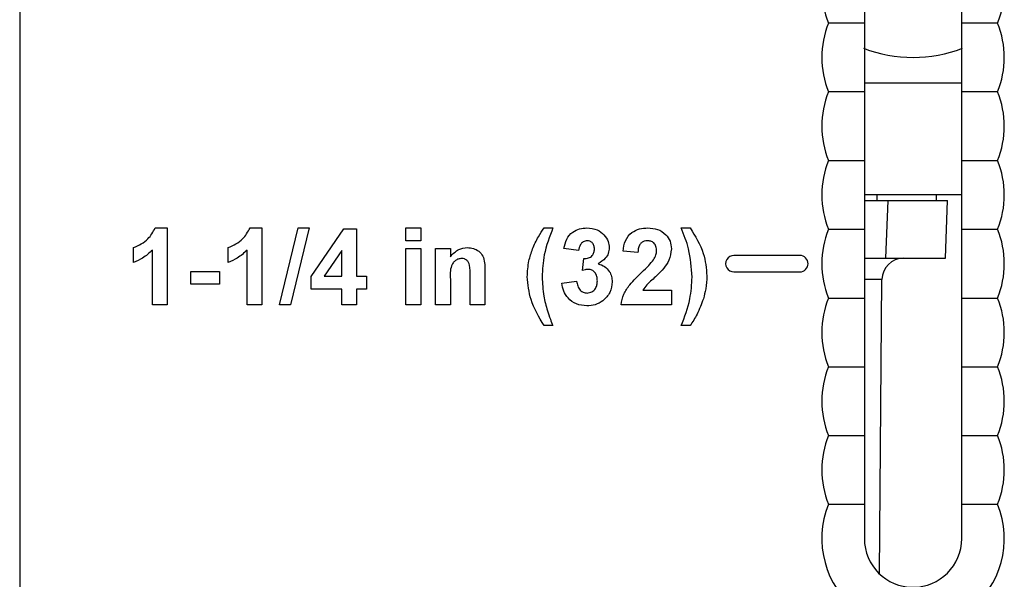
# Model space of a CAD drawing. Header units: inches. Extents: x 0.3 to 33.8, y 0.2 to 21.7.
# Tile 62 of 209: x 13.775 to 14.133, y 9.367 to 9.57. Entities that reach past the tile are written whole.
import ezdxf

# ---------------------------------------------------------------- set-up
doc = ezdxf.new("R2010")
doc.units = ezdxf.units.IN
doc.header["$MEASUREMENT"] = 0

msp = doc.modelspace()

# ---------------------------------------------------------------- linework, layer by layer
at = {"color": 7, "linetype": 'Continuous', "lineweight": 25}
for p, q in [((13.77513317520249, 9.756710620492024), (13.77513317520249, 9.306710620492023)), ((14.1308901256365, 9.569210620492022), (14.11783317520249, 9.569210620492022)), ((14.08243317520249, 9.547458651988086), (14.11783317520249, 9.547458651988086)), ((14.1308901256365, 9.544210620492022), (14.11783317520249, 9.544210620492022)), ((14.06937622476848, 9.519210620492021), (14.08243317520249, 9.519210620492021)), ((14.11783317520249, 9.506710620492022), (14.08243317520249, 9.506710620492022)), ((14.08708466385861, 9.504710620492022), (14.08708466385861, 9.506710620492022)), ((14.10869616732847, 9.504710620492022), (14.10869616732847, 9.506710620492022)), ((14.08273376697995, 9.504710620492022), (14.09102167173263, 9.504710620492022)), ((14.0902883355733, 9.483710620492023), (14.09102167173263, 9.504710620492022)), ((14.09102167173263, 9.504710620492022), (14.11263317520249, 9.504710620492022)), ((14.11189983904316, 9.483710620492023), (14.11263317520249, 9.504710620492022)), ((13.82446041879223, 9.494710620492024), (13.82877932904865, 9.494710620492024)), ((13.82877932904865, 9.494710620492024), (13.82877932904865, 9.466710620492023)), ((13.85892195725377, 9.494710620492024), (13.86324086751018, 9.494710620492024)), ((13.86324086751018, 9.494710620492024), (13.86324086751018, 9.466710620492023)), ((13.86959022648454, 9.466710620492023), (13.87641634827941, 9.494710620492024)), ((13.88047163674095, 9.494710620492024), (13.87365112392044, 9.466710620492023)), ((13.87641634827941, 9.494710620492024), (13.88047163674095, 9.494710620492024)), ((13.8811895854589, 9.477104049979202), (13.8930301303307, 9.49435164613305)), ((13.8930301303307, 9.49435164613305), (13.89770240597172, 9.49435164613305)), ((13.89770240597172, 9.49435164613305), (13.89770240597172, 9.477120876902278)), ((13.91565112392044, 9.494710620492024), (13.92103573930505, 9.494710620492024)), ((13.91565112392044, 9.490043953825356), (13.91565112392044, 9.494710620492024)), ((13.92103573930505, 9.494710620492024), (13.92103573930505, 9.490043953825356)), ((13.96590753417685, 9.494710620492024), (13.96913830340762, 9.494710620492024)), ((14.01580497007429, 9.494710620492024), (14.01903573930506, 9.494710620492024)), ((14.06937622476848, 9.494210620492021), (14.08243317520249, 9.494210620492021)), ((13.92103573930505, 9.490043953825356), (13.91565112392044, 9.490043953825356)), ((13.81657420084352, 9.482146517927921), (13.81657420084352, 9.487531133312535)), ((13.82339471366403, 9.466710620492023), (13.82339471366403, 9.486644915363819)), ((13.85103573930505, 9.482146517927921), (13.85103573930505, 9.487531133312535)), ((13.85785625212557, 9.466710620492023), (13.85785625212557, 9.486644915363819)), ((13.89231779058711, 9.486442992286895), (13.88591795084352, 9.477120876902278)), ((13.89231779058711, 9.477120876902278), (13.89231779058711, 9.486442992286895)), ((13.91565112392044, 9.48717215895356), (13.92103573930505, 9.48717215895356)), ((13.91565112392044, 9.466710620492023), (13.91565112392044, 9.48717215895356)), ((13.92103573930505, 9.48717215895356), (13.92103573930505, 9.466710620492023)), ((13.92642035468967, 9.48717215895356), (13.93180497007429, 9.48717215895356)), ((13.92642035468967, 9.466710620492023), (13.92642035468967, 9.48717215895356)), ((13.93180497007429, 9.48717215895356), (13.93180497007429, 9.48422183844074)), ((13.97847163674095, 9.486454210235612), (13.97308702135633, 9.487261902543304)), ((14.00001009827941, 9.485736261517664), (13.9946254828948, 9.486263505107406)), ((13.97990753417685, 9.479235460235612), (13.98041234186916, 9.483582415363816)), ((14.05893317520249, 9.484710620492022), (14.03493317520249, 9.484710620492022)), ((14.08261470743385, 9.483710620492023), (14.0902883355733, 9.483710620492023)), ((14.0902883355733, 9.483710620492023), (14.11189983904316, 9.483710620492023)), ((13.83739471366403, 9.478915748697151), (13.84780497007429, 9.478915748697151)), ((13.83739471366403, 9.474249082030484), (13.83739471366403, 9.478915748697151)), ((13.84780497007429, 9.478915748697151), (13.84780497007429, 9.474249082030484)), ((13.94436907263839, 9.479364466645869), (13.94436907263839, 9.466710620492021)), ((14.03493317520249, 9.478710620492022), (14.05893317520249, 9.478710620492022)), ((13.8811895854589, 9.472454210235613), (13.8811895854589, 9.477104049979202)), ((13.88591795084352, 9.477120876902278), (13.89231779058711, 9.477120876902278)), ((13.89770240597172, 9.477120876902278), (13.90129214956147, 9.477120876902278)), ((13.90129214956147, 9.477120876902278), (13.90129214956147, 9.472454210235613)), ((13.93180497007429, 9.476027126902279), (13.93180497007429, 9.466710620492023)), ((13.93898445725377, 9.466710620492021), (13.93898445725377, 9.477210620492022)), ((13.97236907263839, 9.474664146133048), (13.977753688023, 9.475326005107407)), ((14.08882890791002, 9.475905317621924), (14.08271028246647, 9.475905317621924)), ((14.08789528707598, 9.368922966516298), (14.08882890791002, 9.475905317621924)), ((13.84780497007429, 9.474249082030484), (13.83739471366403, 9.474249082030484)), ((13.89231779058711, 9.472454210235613), (13.8811895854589, 9.472454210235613)), ((13.89231779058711, 9.466710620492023), (13.89231779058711, 9.472454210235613)), ((13.90129214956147, 9.472454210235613), (13.89770240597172, 9.472454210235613)), ((13.89770240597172, 9.472454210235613), (13.89770240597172, 9.466710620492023)), ((14.00181057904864, 9.472095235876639), (14.01221522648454, 9.472095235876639)), ((14.01221522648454, 9.472095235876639), (14.01221522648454, 9.466710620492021)), ((14.06937622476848, 9.46921062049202), (14.08243317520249, 9.46921062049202)), ((13.82877932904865, 9.466710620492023), (13.82339471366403, 9.466710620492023)), ((13.86324086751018, 9.466710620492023), (13.85785625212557, 9.466710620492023)), ((13.87365112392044, 9.466710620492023), (13.86959022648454, 9.466710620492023)), ((13.89770240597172, 9.466710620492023), (13.89231779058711, 9.466710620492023)), ((13.92103573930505, 9.466710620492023), (13.91565112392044, 9.466710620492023)), ((13.93180497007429, 9.466710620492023), (13.92642035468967, 9.466710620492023)), ((13.94436907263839, 9.466710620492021), (13.93898445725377, 9.466710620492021)), ((14.01221522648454, 9.466710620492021), (13.99390753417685, 9.466710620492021)), ((13.96913830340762, 9.45917215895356), (13.96590753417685, 9.45917215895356)), ((14.01903573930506, 9.45917215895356), (14.01580497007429, 9.45917215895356)), ((14.06937622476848, 9.444210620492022), (14.08243317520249, 9.444210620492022)), ((14.06937622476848, 9.419210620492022), (14.08243317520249, 9.419210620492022)), ((14.06937622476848, 9.394210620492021), (14.08243317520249, 9.394210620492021))]:
    msp.add_line(p, q, dxfattribs=at)
for centre, radius, start, end in [((14.10013317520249, 9.581710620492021), 0.0332000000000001, 157.8825750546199, 202.117424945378), ((14.10013317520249, 9.581710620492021), 0.0332000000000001, 337.8825750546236, 22.11742494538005), ((14.10013317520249, 9.556710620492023), 0.0332000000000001, 157.8825750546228, 202.1174249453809), ((14.10013317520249, 9.556710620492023), 0.0332000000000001, 337.8825750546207, 22.11742494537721), ((14.10013317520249, 9.606710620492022), 0.05000000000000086, 248.8451100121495, 291.1586876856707), ((14.10013317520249, 9.531710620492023), 0.0332000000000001, 157.8825750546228, 202.1174249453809), ((14.10013317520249, 9.531710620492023), 0.0332000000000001, 337.8825750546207, 22.11742494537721), ((14.10013317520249, 9.506710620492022), 0.0332000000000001, 157.8825750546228, 202.1174249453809), ((14.10013317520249, 9.506710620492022), 0.0332000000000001, 337.8825750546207, 22.11742494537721), ((14.10013317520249, 9.481710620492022), 0.0332000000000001, 157.8825750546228, 202.1174249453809), ((14.10013317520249, 9.481710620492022), 0.0332000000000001, 337.8825750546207, 22.11742494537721), ((14.03493317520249, 9.481710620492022), 0.003000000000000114, 90, 270.0000000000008), ((14.05893317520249, 9.481710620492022), 0.003000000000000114, 270.0000000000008, 90), ((14.09670262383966, 9.475836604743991), 0.007874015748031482, 90, 179.5000000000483), ((14.10013317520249, 9.456710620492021), 0.03319999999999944, 157.8825750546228, 202.117424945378), ((14.10013317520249, 9.456710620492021), 0.03319999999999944, 337.8825750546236, 22.11742494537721), ((14.10013317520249, 9.431710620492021), 0.0332000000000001, 157.8825750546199, 202.117424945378), ((14.10013317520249, 9.431710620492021), 0.0332000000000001, 337.8825750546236, 22.11742494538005), ((14.10013317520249, 9.406710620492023), 0.0332000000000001, 157.8825750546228, 202.1174249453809), ((14.10013317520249, 9.406710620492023), 0.0332000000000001, 337.8825750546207, 22.11742494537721), ((14.10013317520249, 9.381710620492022), 0.03319999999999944, 157.8825750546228, 22.11742494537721), ((14.10013317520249, 9.381710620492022), 0.01770000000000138, 180, 0)]:
    msp.add_arc(centre, radius, start, end, dxfattribs=at)
for points, knots in [([(14.08243317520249, 9.581645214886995), (14.08243317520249, 9.58076894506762), (14.08243317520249, 9.577593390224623), (14.08243317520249, 9.573352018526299), (14.08243317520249, 9.570314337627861), (14.08243317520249, 9.569210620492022)], [0, 0, 0, 0, 0.1952576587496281, 0.7076032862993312, 1, 1, 1, 1]), ([(14.11783317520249, 9.569210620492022), (14.11783317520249, 9.570276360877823), (14.11783317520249, 9.573154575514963), (14.11783317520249, 9.577377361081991), (14.11783317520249, 9.580628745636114), (14.11783317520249, 9.581721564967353)], [0, 0, 0, 0, 0.2807669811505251, 0.7582593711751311, 0.9999999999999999, 0.9999999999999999, 0.9999999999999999, 0.9999999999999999]), ([(14.08243317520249, 9.569210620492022), (14.07897339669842, 9.569210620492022), (14.07455030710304, 9.569210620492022), (14.07030156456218, 9.569210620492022), (14.06937622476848, 9.569210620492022)], [0, 0, 0, 0, 0.782208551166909, 1, 1, 1, 1]), ([(14.08243317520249, 9.569210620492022), (14.08243317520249, 9.56803167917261), (14.08243317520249, 9.56499891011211), (14.08243317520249, 9.559880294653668), (14.08243317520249, 9.553473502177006), (14.08243317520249, 9.548351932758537), (14.08243317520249, 9.545314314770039), (14.08243317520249, 9.544210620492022)], [0, 0, 0, 0, 0.1552206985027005, 0.3992976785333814, 0.5996152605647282, 0.8545233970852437, 1, 1, 1, 1]), ([(14.11783317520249, 9.544210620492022), (14.11783317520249, 9.545276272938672), (14.11783317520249, 9.548154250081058), (14.11783317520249, 9.553040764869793), (14.11783317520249, 9.559272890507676), (14.11783317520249, 9.564643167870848), (14.11783317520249, 9.567851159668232), (14.11783317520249, 9.569210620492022)], [0, 0, 0, 0, 0.1404568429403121, 0.379327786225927, 0.5785865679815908, 0.8214162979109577, 1, 1, 1, 1]), ([(14.08243317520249, 9.544210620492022), (14.07897339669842, 9.544210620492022), (14.07455030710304, 9.544210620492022), (14.07030156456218, 9.544210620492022), (14.06937622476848, 9.544210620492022)], [0, 0, 0, 0, 0.782208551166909, 1, 1, 1, 1]), ([(14.08243317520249, 9.544210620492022), (14.08243317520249, 9.542964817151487), (14.08243317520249, 9.539839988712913), (14.08243317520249, 9.534575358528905), (14.08243317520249, 9.528050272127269), (14.08243317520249, 9.523079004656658), (14.08243317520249, 9.52014766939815), (14.08243317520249, 9.519210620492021)], [0, 0, 0, 0, 0.1639272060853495, 0.411175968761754, 0.6127856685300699, 0.8762206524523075, 0.9999999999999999, 0.9999999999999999, 0.9999999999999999, 0.9999999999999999]), ([(14.11783317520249, 9.519210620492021), (14.11783317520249, 9.520456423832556), (14.11783317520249, 9.523581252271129), (14.11783317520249, 9.52884588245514), (14.11783317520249, 9.535370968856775), (14.11783317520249, 9.540342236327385), (14.11783317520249, 9.543273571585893), (14.11783317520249, 9.544210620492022)], [0, 0, 0, 0, 0.1639272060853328, 0.4111759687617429, 0.612785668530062, 0.8762206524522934, 0.9999999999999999, 0.9999999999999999, 0.9999999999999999, 0.9999999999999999]), ([(14.08243317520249, 9.519210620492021), (14.08243317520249, 9.518144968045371), (14.08243317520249, 9.515266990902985), (14.08243317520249, 9.51038047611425), (14.08243317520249, 9.504148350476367), (14.08243317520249, 9.498778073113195), (14.08243317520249, 9.495570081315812), (14.08243317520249, 9.494210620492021)], [0, 0, 0, 0, 0.1404568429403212, 0.3793277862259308, 0.5785865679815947, 0.8214162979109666, 1, 1, 1, 1]), ([(14.11783317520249, 9.519210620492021), (14.12129295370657, 9.519210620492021), (14.12571604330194, 9.519210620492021), (14.1299647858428, 9.519210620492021), (14.1308901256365, 9.519210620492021)], [0, 0, 0, 0, 0.782208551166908, 1, 1, 1, 1]), ([(14.11783317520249, 9.494210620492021), (14.11783317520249, 9.495389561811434), (14.11783317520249, 9.498422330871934), (14.11783317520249, 9.503540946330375), (14.11783317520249, 9.509947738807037), (14.11783317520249, 9.515069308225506), (14.11783317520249, 9.518106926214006), (14.11783317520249, 9.519210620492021)], [0, 0, 0, 0, 0.1552206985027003, 0.3992976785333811, 0.5996152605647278, 0.8545233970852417, 1, 1, 1, 1]), ([(13.81657420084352, 9.487531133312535), (13.81847298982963, 9.488431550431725), (13.82185768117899, 9.490036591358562), (13.82366638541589, 9.493284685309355), (13.82446041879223, 9.494710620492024)], [0, 0, 0, 0, 0.5609932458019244, 0.9999999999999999, 0.9999999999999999, 0.9999999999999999, 0.9999999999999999]), ([(13.85103573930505, 9.487531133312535), (13.85293452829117, 9.488431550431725), (13.85631921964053, 9.490036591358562), (13.85812792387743, 9.493284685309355), (13.85892195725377, 9.494710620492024)], [0, 0, 0, 0, 0.5609932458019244, 0.9999999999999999, 0.9999999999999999, 0.9999999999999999, 0.9999999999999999]), ([(13.96171202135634, 9.487076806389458), (13.96236853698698, 9.488572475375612), (13.9635409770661, 9.49124351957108), (13.96518437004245, 9.493651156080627), (13.96590753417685, 9.494710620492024)], [0, 0, 0, 0, 0.5599566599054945, 1, 1, 1, 1]), ([(13.96913830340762, 9.494710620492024), (13.96788394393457, 9.491483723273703), (13.96564440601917, 9.48572240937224), (13.96532853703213, 9.47956174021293), (13.9651895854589, 9.476851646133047)], [0, 0, 0, 0, 0.5600974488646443, 1, 1, 1, 1]), ([(13.97308702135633, 9.487261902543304), (13.97335098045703, 9.488396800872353), (13.97387679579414, 9.49065755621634), (13.97602196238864, 9.493232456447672), (13.97877244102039, 9.4945140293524), (13.98059081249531, 9.494645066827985), (13.9815004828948, 9.494710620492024)], [0, 0, 0, 0, 0.2807331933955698, 0.5592298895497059, 0.7794974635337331, 1, 1, 1, 1]), ([(13.9815004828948, 9.494710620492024), (13.98281216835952, 9.494602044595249), (13.98515553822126, 9.494408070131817), (13.98690941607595, 9.492869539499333), (13.98768157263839, 9.492192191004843)], [0, 0, 0, 0, 0.5597432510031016, 1, 1, 1, 1]), ([(13.9946254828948, 9.486263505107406), (13.99481774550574, 9.487549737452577), (13.99520053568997, 9.490110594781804), (13.99751237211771, 9.493079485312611), (14.00058114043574, 9.494509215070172), (14.00260792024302, 9.494643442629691), (14.00362227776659, 9.494710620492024)], [0, 0, 0, 0, 0.2807518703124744, 0.5589701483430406, 0.7792745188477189, 0.9999999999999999, 0.9999999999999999, 0.9999999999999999, 0.9999999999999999]), ([(14.00362227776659, 9.494710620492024), (14.00483526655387, 9.494632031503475), (14.00725508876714, 9.494475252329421), (14.01017612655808, 9.492586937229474), (14.01195250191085, 9.489945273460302), (14.01212762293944, 9.488044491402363), (14.01221522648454, 9.487093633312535)], [0, 0, 0, 0, 0.2805720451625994, 0.5597203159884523, 0.7797519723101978, 1, 1, 1, 1]), ([(14.019753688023, 9.476851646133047), (14.01951303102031, 9.480297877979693), (14.01908284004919, 9.486458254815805), (14.01680745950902, 9.492186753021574), (14.01580497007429, 9.494710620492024)], [0, 0, 0, 0, 0.5594189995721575, 1, 1, 1, 1]), ([(14.01903573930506, 9.494710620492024), (14.02093077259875, 9.491697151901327), (14.02431486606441, 9.486315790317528), (14.02488669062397, 9.480012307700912), (14.02513830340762, 9.477238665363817)], [0, 0, 0, 0, 0.5599825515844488, 1, 1, 1, 1]), ([(14.08243317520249, 9.494210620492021), (14.08243317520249, 9.493144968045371), (14.08243317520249, 9.490266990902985), (14.08243317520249, 9.485380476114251), (14.08243317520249, 9.479148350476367), (14.08243317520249, 9.473778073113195), (14.08243317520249, 9.470570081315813), (14.08243317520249, 9.46921062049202)], [0, 0, 0, 0, 0.1404568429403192, 0.3793277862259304, 0.5785865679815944, 0.8214162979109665, 0.9999999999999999, 0.9999999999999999, 0.9999999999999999, 0.9999999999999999]), ([(14.11783317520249, 9.494210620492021), (14.12129295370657, 9.494210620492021), (14.12571604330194, 9.494210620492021), (14.1299647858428, 9.494210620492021), (14.1308901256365, 9.494210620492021)], [0, 0, 0, 0, 0.782208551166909, 1, 1, 1, 1]), ([(14.11783317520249, 9.46921062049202), (14.11783317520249, 9.470389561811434), (14.11783317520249, 9.473422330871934), (14.11783317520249, 9.478540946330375), (14.11783317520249, 9.484947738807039), (14.11783317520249, 9.490069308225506), (14.11783317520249, 9.493106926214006), (14.11783317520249, 9.494210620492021)], [0, 0, 0, 0, 0.1552206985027, 0.3992976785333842, 0.5996152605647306, 0.854523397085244, 1, 1, 1, 1]), ([(13.98154535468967, 9.490043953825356), (13.98105742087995, 9.489968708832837), (13.9800801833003, 9.489818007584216), (13.97882592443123, 9.488457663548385), (13.97860604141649, 9.487214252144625), (13.97847163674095, 9.486454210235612)], [0, 0, 0, 0, 0.2793604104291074, 0.5595051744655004, 1, 1, 1, 1]), ([(13.98421522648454, 9.48705997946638), (13.98418751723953, 9.487483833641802), (13.9841322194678, 9.488329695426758), (13.98347935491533, 9.489358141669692), (13.98254495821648, 9.489969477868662), (13.98187877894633, 9.490019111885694), (13.98154535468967, 9.490043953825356)], [0, 0, 0, 0, 0.2804475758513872, 0.5596733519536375, 0.7796155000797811, 1, 1, 1, 1]), ([(13.98768157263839, 9.492192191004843), (13.98828932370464, 9.491418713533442), (13.9893752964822, 9.490036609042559), (13.98953119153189, 9.488297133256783), (13.98959984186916, 9.487531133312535)], [0, 0, 0, 0, 0.5596374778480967, 1, 1, 1, 1]), ([(14.00351009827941, 9.490043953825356), (14.0031186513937, 9.490018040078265), (14.0023365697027, 9.48996626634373), (14.00128336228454, 9.489378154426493), (14.00023462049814, 9.487996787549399), (14.00010269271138, 9.486668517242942), (14.00001009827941, 9.485736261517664)], [0, 0, 0, 0, 0.1872361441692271, 0.3740838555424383, 0.5606964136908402, 0.9999999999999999, 0.9999999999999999, 0.9999999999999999, 0.9999999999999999]), ([(14.00683061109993, 9.486370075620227), (14.00680201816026, 9.486897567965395), (14.00674500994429, 9.487949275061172), (14.00595022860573, 9.489253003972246), (14.00475262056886, 9.489963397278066), (14.0039247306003, 9.490017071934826), (14.00351009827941, 9.490043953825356)], [0, 0, 0, 0, 0.2806195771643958, 0.5594955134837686, 0.7793820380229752, 1, 1, 1, 1]), ([(13.82339471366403, 9.486644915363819), (13.82225816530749, 9.485593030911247), (13.82022770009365, 9.483713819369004), (13.81769099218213, 9.48262560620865), (13.81657420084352, 9.482146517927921)], [0, 0, 0, 0, 0.5597477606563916, 1, 1, 1, 1]), ([(13.85785625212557, 9.486644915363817), (13.85671970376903, 9.485593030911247), (13.85468923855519, 9.483713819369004), (13.85215253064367, 9.48262560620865), (13.85103573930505, 9.482146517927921)], [0, 0, 0, 0, 0.5597477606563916, 1, 1, 1, 1]), ([(13.93180497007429, 9.48422183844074), (13.93275360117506, 9.485266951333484), (13.93444912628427, 9.487134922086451), (13.93693171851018, 9.487409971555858), (13.93802532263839, 9.487531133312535)], [0, 0, 0, 0, 0.5594910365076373, 0.9999999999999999, 0.9999999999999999, 0.9999999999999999, 0.9999999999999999]), ([(13.93802532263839, 9.487531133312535), (13.93876474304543, 9.487469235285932), (13.94024284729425, 9.487345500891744), (13.94228435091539, 9.486336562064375), (13.94435201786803, 9.483728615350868), (13.94436203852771, 9.481164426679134), (13.94436907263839, 9.479364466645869)], [0, 0, 0, 0, 0.18733004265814, 0.3744734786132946, 0.5609048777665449, 1, 1, 1, 1]), ([(13.95980497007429, 9.476958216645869), (13.95989957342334, 9.478898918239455), (13.9600685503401, 9.482365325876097), (13.96120973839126, 9.485636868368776), (13.96171202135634, 9.487076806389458)], [0, 0, 0, 0, 0.5598596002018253, 1, 1, 1, 1]), ([(13.98041234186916, 9.483582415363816), (13.98096492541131, 9.483599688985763), (13.98206579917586, 9.483634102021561), (13.98341591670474, 9.484498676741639), (13.9841268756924, 9.48576211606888), (13.98418575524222, 9.48662705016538), (13.98421522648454, 9.48705997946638)], [0, 0, 0, 0, 0.2804090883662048, 0.5586395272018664, 0.7790838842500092, 1, 1, 1, 1]), ([(13.98959984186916, 9.487531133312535), (13.98953209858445, 9.48682914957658), (13.98939660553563, 9.485425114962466), (13.98803979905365, 9.483219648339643), (13.98650836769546, 9.482243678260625), (13.98557259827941, 9.481647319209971)], [0, 0, 0, 0, 0.2800163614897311, 0.560059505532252, 0.9999999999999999, 0.9999999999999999, 0.9999999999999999, 0.9999999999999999]), ([(14.00576490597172, 9.483133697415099), (14.00609526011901, 9.4836972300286), (14.00668511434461, 9.48470342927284), (14.00678615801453, 9.485860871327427), (14.00683061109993, 9.486370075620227)], [0, 0, 0, 0, 0.5600606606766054, 1, 1, 1, 1]), ([(14.01221522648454, 9.487093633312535), (14.01203248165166, 9.485653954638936), (14.01170528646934, 9.483076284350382), (14.01017574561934, 9.480991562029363), (14.0095004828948, 9.480071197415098)], [0, 0, 0, 0, 0.5585193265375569, 0.9999999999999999, 0.9999999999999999, 0.9999999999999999, 0.9999999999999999]), ([(13.9359051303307, 9.483582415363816), (13.93549656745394, 9.483548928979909), (13.93467954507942, 9.483481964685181), (13.93358689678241, 9.482878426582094), (13.93271041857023, 9.482008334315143), (13.93166209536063, 9.479763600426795), (13.93174147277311, 9.477687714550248), (13.93180497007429, 9.476027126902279)], [0, 0, 0, 0, 0.1250324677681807, 0.2500332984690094, 0.3750263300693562, 0.5000575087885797, 1, 1, 1, 1]), ([(13.93898445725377, 9.477210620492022), (13.93902832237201, 9.47856352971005), (13.93908313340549, 9.480254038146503), (13.93844872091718, 9.482184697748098), (13.93780558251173, 9.482979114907), (13.93691429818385, 9.483504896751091), (13.93624161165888, 9.483556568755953), (13.9359051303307, 9.483582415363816)], [0, 0, 0, 0, 0.5005965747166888, 0.6255133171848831, 0.750321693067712, 0.8751096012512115, 1, 1, 1, 1]), ([(13.98557259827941, 9.481647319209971), (13.98638123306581, 9.481387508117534), (13.98799799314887, 9.480868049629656), (13.98964580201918, 9.479088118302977), (13.99054957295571, 9.477091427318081), (13.99063434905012, 9.475765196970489), (13.99067676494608, 9.475101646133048)], [0, 0, 0, 0, 0.2797450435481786, 0.5593138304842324, 0.7795121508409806, 1, 1, 1, 1]), ([(14.00147964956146, 9.478612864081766), (14.00232673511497, 9.479413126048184), (14.00383874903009, 9.480841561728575), (14.00517657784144, 9.482433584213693), (14.00576490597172, 9.483133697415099)], [0, 0, 0, 0, 0.5602366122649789, 1, 1, 1, 1]), ([(13.98204455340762, 9.4796336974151), (13.98163785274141, 9.479600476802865), (13.98091118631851, 9.479541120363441), (13.98021436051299, 9.479328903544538), (13.97990753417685, 9.479235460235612)], [0, 0, 0, 0, 0.5596800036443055, 1, 1, 1, 1]), ([(13.98529214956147, 9.475455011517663), (13.98526206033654, 9.476009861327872), (13.98520200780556, 9.477117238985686), (13.98446276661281, 9.478504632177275), (13.98335383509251, 9.479472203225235), (13.98248078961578, 9.479579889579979), (13.98204455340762, 9.4796336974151)], [0, 0, 0, 0, 0.280735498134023, 0.5602961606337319, 0.7802923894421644, 1, 1, 1, 1]), ([(13.99390753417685, 9.466710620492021), (13.9941689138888, 9.46804200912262), (13.99469184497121, 9.47070566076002), (13.99748402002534, 9.474731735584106), (13.99996320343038, 9.477139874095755), (14.00147964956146, 9.478612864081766)], [0, 0, 0, 0, 0.2795770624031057, 0.5593377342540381, 1, 1, 1, 1]), ([(14.0095004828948, 9.480071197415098), (14.00864520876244, 9.479146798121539), (14.00723599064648, 9.477623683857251), (14.00508433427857, 9.47570025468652), (14.00323615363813, 9.474086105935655), (14.00228536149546, 9.472758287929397), (14.00181057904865, 9.472095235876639)], [0, 0, 0, 0, 0.3399892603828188, 0.5601935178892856, 0.7803806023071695, 1, 1, 1, 1]), ([(13.96590753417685, 9.45917215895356), (13.96403783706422, 9.46225644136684), (13.96069916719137, 9.467763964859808), (13.96007819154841, 9.474148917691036), (13.95980497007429, 9.476958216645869)], [0, 0, 0, 0, 0.5600125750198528, 1, 1, 1, 1]), ([(13.9651895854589, 9.476851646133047), (13.96530544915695, 9.47452427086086), (13.9655124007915, 9.47036719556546), (13.96660856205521, 9.466355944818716), (13.96709102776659, 9.46459042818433)], [0, 0, 0, 0, 0.5598588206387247, 1, 1, 1, 1]), ([(13.98142756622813, 9.466351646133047), (13.98015185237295, 9.466469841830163), (13.97760303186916, 9.466705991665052), (13.9746633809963, 9.468911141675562), (13.97288563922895, 9.471703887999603), (13.97254132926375, 9.473677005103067), (13.97236907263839, 9.474664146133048)], [0, 0, 0, 0, 0.2798589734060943, 0.5591459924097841, 0.7794428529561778, 1, 1, 1, 1]), ([(13.977753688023, 9.475326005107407), (13.9778489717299, 9.474740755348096), (13.97803917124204, 9.473572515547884), (13.97888689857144, 9.472120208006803), (13.98014100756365, 9.4711709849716), (13.98107361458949, 9.47106919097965), (13.98153974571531, 9.471018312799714)], [0, 0, 0, 0, 0.2807272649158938, 0.5603706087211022, 0.7802665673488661, 1, 1, 1, 1]), ([(13.99067676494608, 9.475101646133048), (13.99050757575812, 9.473771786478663), (13.99016894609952, 9.471110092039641), (13.98759342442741, 9.468249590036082), (13.9845640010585, 9.466582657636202), (13.98247352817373, 9.466428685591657), (13.98142756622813, 9.466351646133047)], [0, 0, 0, 0, 0.2792950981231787, 0.5590050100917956, 0.7793494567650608, 0.9999999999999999, 0.9999999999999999, 0.9999999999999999, 0.9999999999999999]), ([(13.98153974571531, 9.471018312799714), (13.9821494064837, 9.471105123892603), (13.98337007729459, 9.471278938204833), (13.98461135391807, 9.472563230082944), (13.98521851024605, 9.474018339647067), (13.98526758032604, 9.474975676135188), (13.98529214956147, 9.475455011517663)], [0, 0, 0, 0, 0.2788351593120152, 0.5582874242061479, 0.7788358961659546, 1, 1, 1, 1]), ([(14.01580497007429, 9.45917215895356), (14.01704004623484, 9.462366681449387), (14.0192461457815, 9.468072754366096), (14.01959856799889, 9.474168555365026), (14.019753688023, 9.476851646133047)], [0, 0, 0, 0, 0.5598460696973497, 1, 1, 1, 1]), ([(14.02513830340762, 9.477238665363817), (14.02505521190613, 9.475667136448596), (14.02490678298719, 9.472859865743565), (14.02417567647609, 9.470147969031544), (14.02385384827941, 9.468954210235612)], [0, 0, 0, 0, 0.5598066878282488, 1, 1, 1, 1]), ([(14.02385384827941, 9.468954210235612), (14.02316389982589, 9.467023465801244), (14.02193136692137, 9.463574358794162), (14.0199208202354, 9.460517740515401), (14.01903573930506, 9.45917215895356)], [0, 0, 0, 0, 0.5597809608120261, 1, 1, 1, 1]), ([(14.08243317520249, 9.46921062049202), (14.08243317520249, 9.468144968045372), (14.08243317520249, 9.465266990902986), (14.08243317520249, 9.46038047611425), (14.08243317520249, 9.454148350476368), (14.08243317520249, 9.448778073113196), (14.08243317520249, 9.445570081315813), (14.08243317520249, 9.444210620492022)], [0, 0, 0, 0, 0.1404568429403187, 0.3793277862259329, 0.5785865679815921, 0.8214162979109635, 0.9999999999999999, 0.9999999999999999, 0.9999999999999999, 0.9999999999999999]), ([(14.11783317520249, 9.444210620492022), (14.11783317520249, 9.445389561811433), (14.11783317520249, 9.448422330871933), (14.11783317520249, 9.453540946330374), (14.11783317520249, 9.459947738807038), (14.11783317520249, 9.465069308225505), (14.11783317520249, 9.468106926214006), (14.11783317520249, 9.46921062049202)], [0, 0, 0, 0, 0.1552206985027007, 0.3992976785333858, 0.5996152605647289, 0.8545233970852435, 1, 1, 1, 1]), ([(14.11783317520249, 9.46921062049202), (14.12129295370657, 9.46921062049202), (14.12571604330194, 9.46921062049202), (14.1299647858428, 9.46921062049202), (14.1308901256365, 9.46921062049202)], [0, 0, 0, 0, 0.7822085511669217, 1, 1, 1, 1]), ([(13.96709102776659, 9.46459042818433), (13.96744362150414, 9.463567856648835), (13.96807330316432, 9.461741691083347), (13.96881286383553, 9.45995734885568), (13.96913830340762, 9.45917215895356)], [0, 0, 0, 0, 0.5599555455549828, 1, 1, 1, 1]), ([(14.08243317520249, 9.444210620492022), (14.08243317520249, 9.443144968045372), (14.08243317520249, 9.440266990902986), (14.08243317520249, 9.43538047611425), (14.08243317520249, 9.429148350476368), (14.08243317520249, 9.423778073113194), (14.08243317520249, 9.42057008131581), (14.08243317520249, 9.419210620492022)], [0, 0, 0, 0, 0.1404568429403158, 0.3793277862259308, 0.5785865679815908, 0.8214162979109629, 1, 1, 1, 1]), ([(14.11783317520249, 9.444210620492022), (14.12129295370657, 9.444210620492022), (14.12571604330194, 9.444210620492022), (14.1299647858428, 9.444210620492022), (14.1308901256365, 9.444210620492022)], [0, 0, 0, 0, 0.7822085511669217, 1, 1, 1, 1]), ([(14.11783317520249, 9.419210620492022), (14.11783317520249, 9.420389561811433), (14.11783317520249, 9.423422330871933), (14.11783317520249, 9.428540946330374), (14.11783317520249, 9.434947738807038), (14.11783317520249, 9.440069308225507), (14.11783317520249, 9.443106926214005), (14.11783317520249, 9.444210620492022)], [0, 0, 0, 0, 0.1552206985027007, 0.3992976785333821, 0.5996152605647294, 0.85452339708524, 1, 1, 1, 1]), ([(14.08243317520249, 9.419210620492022), (14.08243317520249, 9.418144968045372), (14.08243317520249, 9.415266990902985), (14.08243317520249, 9.41038047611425), (14.08243317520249, 9.404148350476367), (14.08243317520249, 9.398778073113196), (14.08243317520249, 9.395570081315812), (14.08243317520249, 9.394210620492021)], [0, 0, 0, 0, 0.1404568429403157, 0.3793277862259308, 0.5785865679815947, 0.8214162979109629, 1, 1, 1, 1]), ([(14.11783317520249, 9.394210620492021), (14.11783317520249, 9.395389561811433), (14.11783317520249, 9.398422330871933), (14.11783317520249, 9.403540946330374), (14.11783317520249, 9.40994773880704), (14.11783317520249, 9.415069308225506), (14.11783317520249, 9.418106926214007), (14.11783317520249, 9.419210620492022)], [0, 0, 0, 0, 0.1552206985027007, 0.3992976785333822, 0.5996152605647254, 0.85452339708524, 1, 1, 1, 1]), ([(14.11783317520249, 9.419210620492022), (14.12129295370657, 9.419210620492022), (14.12571604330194, 9.419210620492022), (14.1299647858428, 9.419210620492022), (14.1308901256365, 9.419210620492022)], [0, 0, 0, 0, 0.7822085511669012, 1, 1, 1, 1]), ([(14.08243317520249, 9.394210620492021), (14.08243317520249, 9.3919380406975), (14.08243317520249, 9.388075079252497), (14.08243317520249, 9.38356671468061), (14.08243317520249, 9.381710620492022)], [0, 0, 0, 0, 0.5882998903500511, 1, 1, 1, 1]), ([(14.11783317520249, 9.381710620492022), (14.11783317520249, 9.381945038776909), (14.11783317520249, 9.384006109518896), (14.11783317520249, 9.38848176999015), (14.11783317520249, 9.392129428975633), (14.11783317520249, 9.394210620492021)], [0, 0, 0, 0, 0.0522329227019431, 0.4592463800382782, 0.9999999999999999, 0.9999999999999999, 0.9999999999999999, 0.9999999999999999]), ([(14.11783317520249, 9.394210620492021), (14.12129295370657, 9.394210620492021), (14.12571604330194, 9.394210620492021), (14.1299647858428, 9.394210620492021), (14.1308901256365, 9.394210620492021)], [0, 0, 0, 0, 0.782208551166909, 1, 1, 1, 1])]:
    msp.add_open_spline(points, degree=3, knots=knots, dxfattribs=at)

doc.saveas('drawing.dxf')
